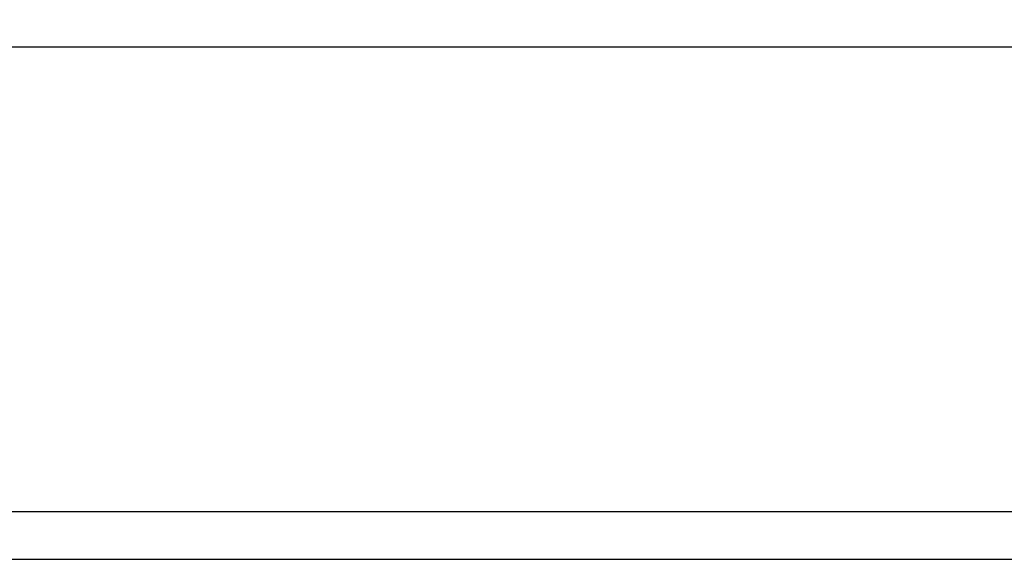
# Model space of a CAD drawing. Header units: millimetres. Extents: x 12 to 859, y 4 to 555.
# Tile 15 of 70: x 157 to 182, y 258 to 272. Entities that reach past the tile are written whole.
import ezdxf

# ---------------------------------------------------------------- set-up
doc = ezdxf.new("R2010")
doc.units = ezdxf.units.MM
doc.linetypes.add('CENTER', pattern=[10.16, 6.35, -1.27, 1.27, -1.27])
doc.layers.add('DEFAULT_1', color=7, linetype='CENTER')
doc.styles.add('SLDTEXTSTYLE2', font='TXT', dxfattribs={"width": 0.75})
doc.dimstyles.new('SLDDIMSTYLE0', dxfattribs={"dimtxt": 6.614583, "dimasz": 3.556, "dimexe": 0, "dimexo": 0.0625, "dimgap": 1.653646, "dimtad": 1, "dimdec": 0, "dimlfac": 2, "dimrnd": 1e-09, "dimzin": 12, "dimdsep": 46, "dimtxsty": 'SLDTEXTSTYLE2', "dimblk1": 'CLOSED', "dimblk2": 'CLOSED', "dimsah": 1, "dimcen": 0.09, "dimadec": 0, "dimazin": 3, "dimtfac": 1, "dimtdec": 0, "dimtofl": 0, "dimtmove": 0, "dimatfit": 3, "dimldrblk": 'CLOSED', "dimfxl": 1, "dimfrac": 2, "dimtolj": 1, "dimtzin": 12, "dimarcsym": 0})

# ---------------------------------------------------------------- blocks, each defined once
blk = doc.blocks.new('_Closed')
at = {"color": 0, "linetype": 'ByBlock', "lineweight": -2}
for p, q in [((-1, 0.166667), (0, 0)), ((-1, 0.166667), (-1, -0.166667)), ((0, 0), (-1, -0.166667)), ((0, 0), (-1, 0))]:
    blk.add_line(p, q, dxfattribs=at)
blk = doc.blocks.new('_D')
at = {"layer": 'DEFAULT_1'}
for p, q in [((154.408, 327.432), (152.396, 327.432)), ((152.396, 327.432), (152.396, 316.923)), ((171.508, 327.432), (173.52, 327.432)), ((173.52, 327.432), (173.52, 316.923)), ((152.396, 316.923), (154.408, 316.923)), ((173.52, 316.923), (171.508, 316.923)), ((83.026, 272.325), (83.026, 316.581)), ((256.762, 272.325), (256.762, 316.581)), ((83.026, 315.581), (256.762, 315.581))]:
    blk.add_line(p, q, dxfattribs=at)
at = {"layer": 'DEFAULT_1', "xscale": 3.556, "yscale": 3.556, "rotation": 180}
blk.add_blockref('_Closed', (83.026, 315.581, -1.608), dxfattribs=at)
at = {"layer": 'DEFAULT_1', "xscale": 3.556, "yscale": 3.556}
blk.add_blockref('_Closed', (256.762, 315.581, -1.608), dxfattribs=at)
at = {"layer": 'DEFAULT_1', "char_height": 6.6146, "attachment_point": 1, "style": 'SLDTEXTSTYLE2'}
for s, insert in [('347', (155.627, 337.3)), ('13.7', (154.408, 325.449))]:
    blk.add_mtext(s, dxfattribs=dict(at, insert=insert))

msp = doc.modelspace()

# ---------------------------------------------------------------- linework, layer by layer
at = {"color": 7, "linetype": 'Continuous', "lineweight": 25}
for p, q in [((139.795, 271.325), (199.993, 271.325)), ((141.319, 259.578), (198.469, 259.578)), ((139.738, 258.371), (200.049, 258.371))]:
    msp.add_line(p, q, dxfattribs=at)

# ---------------------------------------------------------------- dimensions: what is measured, and where the dimension line sits
at = {"layer": 'DEFAULT_1'}
dim = msp.add_linear_dim(base=(256.762, 315.581), p1=(83.026, 271.325), p2=(256.762, 271.325), dimstyle='SLDDIMSTYLE0', dxfattribs=at)
dim.commit()
dim.dimension.update_dxf_attribs({"geometry": '_D', "text_midpoint": (162.958, 315.581), "dimtype": 160})

doc.saveas('drawing.dxf')
